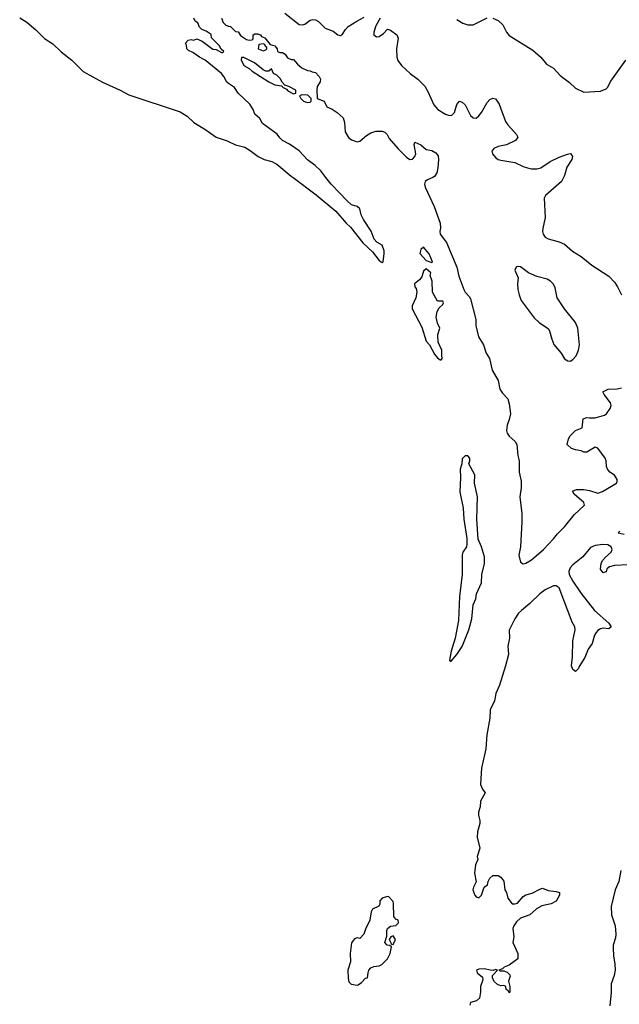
# Model space of a CAD drawing. Header units: inches. Extents: x 1678809 to 1859548, y 384609 to 522868.
# Tile 66 of 256: x 1738490 to 1742826, y 444022 to 451140. Entities that reach past the tile are written whole.
import ezdxf

# ---------------------------------------------------------------- set-up
doc = ezdxf.new("R2010")
doc.units = ezdxf.units.IN
doc.header["$MEASUREMENT"] = 0
for name, color, linetype in [('B7435', 7, 'Continuous'), ('B7444', 7, 'Continuous'), ('B7445', 7, 'Continuous')]:
    doc.layers.add(name, color=color, linetype=linetype)

msp = doc.modelspace()

# ---------------------------------------------------------------- linework, layer by layer
at = {"layer": 'B7435', "color": 5, "elevation": 140}
for points in [[(1738490, 451153.6), (1738541.4, 451121.4), (1738606.8, 451066.8), (1738670, 451004.9), (1738730, 450965.3), (1738790, 450908.9), (1738866.5, 450846.5), (1738950, 450764.9), (1739087.6, 450687.6), (1739217.1, 450630), (1739278, 450598), (1739650, 450474), (1739701.7, 450441.7), (1739750, 450397.6), (1739829.1, 450349.1), (1739910, 450291.8), (1739990, 450264.2), (1740000, 450259.5)], [(1740000, 450679.2), (1739987.5, 450687.5), (1739965.2, 450730), (1739949, 450750), (1739830, 450848), (1739790, 450868.7), (1739743.1, 450903.1), (1739710, 450918), (1739698, 450930), (1739695.3, 450955.3), (1739688, 450970), (1739707.3, 450992.7), (1739730, 450998), (1739750, 450992), (1739770, 451002), (1739810, 450984.7), (1739887.1, 450927.1), (1739910, 450924.7), (1739950, 450902), (1739958, 450902), (1739966, 450910), (1739947.3, 450927.3), (1739932.9, 450952.9), (1739878, 451010), (1739874, 451034), (1739838, 451058), (1739806, 451070), (1739790, 451086), (1739777.2, 451117.2), (1739758, 451130), (1739748, 451150)], [(1739950, 451152), (1739960.7, 451120.7), (1739980.7, 451100.7), (1740000, 451094.5)]]:
    msp.add_lwpolyline(points, dxfattribs=at)
at = {"layer": 'B7444', "color": 5}
for points, elevation in [([(1740466.5, 450000), (1740634.3, 449874.3), (1740776.7, 449756.7), (1740850, 449670.3), (1740881, 449641), (1740970, 449527.6), (1741041.8, 449461.8), (1741090, 449399.1), (1741110, 449384.9), (1741117, 449390), (1741125.7, 449450), (1741124.4, 449470), (1741110, 449509.3), (1741071.3, 449531.3), (1741053, 449553), (1741030.4, 449610.4), (1740975.3, 449695.3), (1740959.7, 449730), (1740950, 449774), (1740930, 449789), (1740890, 449801.2), (1740857.2, 449830), (1740742.7, 449950), (1740704.3, 450000)], 140), ([(1741477, 450000), (1741438, 449982), (1741422.8, 449970), (1741416.3, 449950), (1741422, 449930), (1741487.3, 449790), (1741530.7, 449670), (1741533.7, 449633.7), (1741526.8, 449610), (1741530.8, 449590), (1741577.1, 449530), (1741651.6, 449350), (1741664.9, 449284.9), (1741700.5, 449190), (1741710.4, 449170.4), (1741739.9, 449139.9), (1741750, 449122), (1741787.5, 448972.5), (1741788.2, 448930), (1741808.3, 448848.3), (1741842.8, 448790), (1741864, 448730), (1741887.7, 448690), (1741906, 448606), (1741950, 448532), (1741962.8, 448470), (1741981.1, 448441.1), (1742018.7, 448398.7), (1742030, 448362), (1742039.5, 448290), (1742030.4, 448250), (1742014.4, 448210), (1742010.4, 448170), (1742014.9, 448150), (1742028.2, 448130), (1742072.4, 448090), (1742084.9, 448070), (1742091.8, 447990), (1742101.1, 447950), (1742101.8, 447870), (1742115.4, 447804.6), (1742115.8, 447755.8), (1742105.2, 447690), (1742121.2, 447570), (1742121.8, 447510), (1742112, 447330), (1742100.3, 447270), (1742110, 447218.8), (1742130, 447206), (1742150, 447212.4), (1742190, 447235.3), (1742277.8, 447310), (1742350, 447386.8), (1742377.5, 447422.5), (1742430, 447472.7), (1742499.6, 447560.4), (1742573, 447630), (1742569.2, 447650), (1742498, 447710), (1742487.3, 447732.7), (1742515.3, 447744.7), (1742570, 447743), (1742610, 447736.4), (1742670, 447716.4), (1742703.7, 447730), (1742805.1, 447790), (1742810, 447798.8), (1742810, 447817), (1742790, 447847.8), (1742757.6, 447870), (1742739.6, 447890), (1742732.8, 447910), (1742731.1, 447950), (1742724.5, 447970), (1742670, 448042), (1742650, 448049), (1742590, 448014), (1742570, 448014), (1742550, 448024), (1742509.5, 448029.5), (1742480.9, 448040.9), (1742448.7, 448070), (1742459, 448110), (1742470, 448132), (1742510, 448171.3), (1742558, 448190), (1742565.2, 448254.8), (1742590, 448264.7), (1742610, 448261), (1742650, 448262.8), (1742718.6, 448281.4), (1742734, 448290), (1742759.3, 448330), (1742766, 448350), (1742761.2, 448370), (1742715.3, 448430), (1742706, 448450), (1742746, 448470), (1742810, 448470.8), (1742842, 448478)], 140), ([(1742422.9, 450000), (1742407.7, 449970), (1742293, 449870), (1742282.4, 449850), (1742288.7, 449710), (1742272.2, 449630), (1742270.4, 449610), (1742274.9, 449590), (1742289.1, 449569.1), (1742310, 449555.5), (1742390, 449534.9), (1742430, 449516.3), (1742486.6, 449466.6), (1742550, 449427.7), (1742625.8, 449365.8), (1742750, 449286.4), (1742790, 449242.4), (1742811.6, 449210), (1742841.5, 449150)], 160), ([(1742830, 447442), (1742818, 447430), (1742859.8, 447419.8)], 140), ([(1742890, 447199), (1742790, 447194), (1742755.5, 447184.5), (1742736, 447170), (1742730, 447148), (1742716.9, 447143.1), (1742710, 447142), (1742690, 447168), (1742694, 447210), (1742704, 447230), (1742725.4, 447254.6), (1742766, 447290), (1742774, 447310), (1742767, 447330), (1742742.7, 447342.7), (1742706.1, 447346.1), (1742650, 447338.8), (1742616.1, 447323.9), (1742562.3, 447257.7), (1742490, 447199.6), (1742470, 447178.4), (1742460.2, 447150), (1742463.8, 447130), (1742490, 447080.2), (1742550, 446991.8), (1742645.5, 446870), (1742750, 446777.3), (1742766, 446750), (1742750, 446737.2), (1742710, 446740.7), (1742690, 446736.2), (1742670, 446723.7), (1742658, 446710), (1742645.5, 446690), (1742628.4, 446631.6), (1742600.7, 446590), (1742577.3, 446530), (1742534.8, 446465.2), (1742530, 446448.7), (1742510, 446429), (1742490, 446442), (1742479, 446470), (1742486.3, 446533.7), (1742489.6, 446650), (1742507.3, 446730), (1742503.1, 446750), (1742484.4, 446784.4), (1742390, 447032.1), (1742370, 447047), (1742350, 447047.3), (1742290, 447017.8), (1742250, 446989.1), (1742179.3, 446920.7), (1742117.2, 446870), (1742097.2, 446850), (1742070.2, 446810), (1742030, 446726), (1742030.5, 446670), (1742019.1, 446610), (1742023.8, 446550), (1742003.7, 446470), (1741958.9, 446330), (1741933.4, 446270), (1741923.9, 446216.1), (1741893, 446150), (1741890.4, 446090), (1741866.7, 445970), (1741861.3, 445870), (1741830.3, 445730), (1741826.6, 445693.4), (1741822.8, 445610), (1741836.3, 445576.3), (1741854.8, 445550), (1741822.8, 445490), (1741819.1, 445450), (1741807.3, 445410), (1741806.8, 445390), (1741817.3, 445350), (1741817.3, 445330), (1741800.7, 445270), (1741798, 445230), (1741816, 445150), (1741798, 445090), (1741802, 445070), (1741786, 445030), (1741778, 444970), (1741791.3, 444908.7), (1741771.1, 444868.9), (1741766.8, 444850), (1741781, 444810), (1741790, 444798), (1741810, 444791.3), (1741828.7, 444810), (1741848, 444870), (1741873.6, 444886.4), (1741878, 444910), (1741890, 444934), (1741910, 444954), (1741950, 444954), (1741970, 444942), (1741990, 444912), (1741998.8, 444850), (1742010.4, 444830.4), (1742019.1, 444790), (1742050, 444747.3), (1742070, 444747.3), (1742090, 444754), (1742130, 444800.7), (1742150, 444814), (1742195.5, 444824.5), (1742250, 444854.8), (1742270, 444861), (1742310, 444846), (1742370, 444838.8), (1742394, 444830), (1742394, 444810), (1742370, 444768.7), (1742332.5, 444747.5), (1742266.6, 444733.4), (1742226.6, 444713.4), (1742178, 444670), (1742110, 444644.5), (1742082, 444618), (1742062, 444590), (1742056.3, 444570), (1742062.8, 444510), (1742056, 444470), (1742090.8, 444390), (1742091.3, 444350), (1742030, 444304), (1741992, 444290), (1741982, 444278), (1741954, 444270), (1741964.7, 444264.7), (1741990, 444264.7), (1742014.4, 444254.4), (1742034.4, 444234.4), (1742035.3, 444224.7), (1742024.7, 444190), (1742034, 444150), (1742034, 444110), (1742030, 444106), (1742022, 444122), (1742008.4, 444128.4), (1742006, 444150), (1741990, 444158), (1741970, 444155.3), (1741944.7, 444164.7), (1741924, 444184), (1741908, 444210), (1741908, 444230), (1741946, 444270), (1741930, 444273.2), (1741912.7, 444267.3), (1741891.6, 444268.4), (1741850, 444279.3), (1741810, 444277.2), (1741792, 444270), (1741798, 444250), (1741837.3, 444217.3), (1741839.8, 444200.2), (1741822.8, 444150), (1741822, 444110), (1741813.5, 444066.5), (1741793.7, 444046.3), (1741750, 444034), (1741745.1, 444014.9)], 140), ([(1742837.7, 444990), (1742822.1, 444910), (1742796.2, 444850), (1742766.3, 444730), (1742769.6, 444669.6), (1742795, 444590), (1742799.5, 444530), (1742797.4, 444502.6), (1742781.3, 444450), (1742780.5, 444430), (1742782.7, 444370), (1742793.6, 444313.6), (1742795.4, 444270), (1742788.3, 444230), (1742766.8, 444170), (1742766.5, 444110), (1742758, 444010)], 160)]:
    msp.add_lwpolyline(points, dxfattribs=dict(at, elevation=elevation))
for points, elevation in [([(1741410, 449495.3), (1741390, 449478), (1741384, 449450), (1741430, 449398.8), (1741470, 449384.7), (1741475.3, 449390), (1741450, 449448)], 140), ([(1741430, 449339.3), (1741410, 449322), (1741398.2, 449281.8), (1741380.8, 449259.2), (1741344.9, 449230), (1741346.8, 449210), (1741356.7, 449196.7), (1741361.6, 449170), (1741355.5, 449130), (1741327.9, 449072.1), (1741328, 449050), (1741396.9, 448916.9), (1741430, 448817.3), (1741454, 448790), (1741490, 448721), (1741510, 448696), (1741530, 448682), (1741538, 448682), (1741546, 448694), (1741542, 448702), (1741541.2, 448750), (1741515.1, 448810), (1741514.6, 448865.4), (1741528, 448910), (1741510, 448946), (1741502, 448990), (1741508, 449030), (1741522, 449058), (1741550, 449082), (1741553.6, 449093.6), (1741550, 449106), (1741510, 449106), (1741475.3, 449170), (1741473.2, 449250), (1741459, 449290), (1741464, 449310)], 140), ([(1742090, 449357), (1742078.8, 449350), (1742070.7, 449330), (1742094.4, 449274.4), (1742089.2, 449230), (1742091.4, 449190), (1742100.7, 449150), (1742116.5, 449110), (1742210, 448985.5), (1742249.1, 448949.1), (1742310, 448907.3), (1742321.6, 448890), (1742337.1, 448830), (1742353.1, 448793.1), (1742404.9, 448730), (1742430, 448688.2), (1742453, 448673), (1742470, 448672.7), (1742490, 448683.6), (1742514.5, 448710), (1742529.7, 448750), (1742538.5, 448790), (1742524.7, 448910), (1742509.6, 448950), (1742429.4, 449050), (1742377.2, 449130), (1742362, 449202), (1742348.7, 449228.7), (1742328, 449250), (1742304.7, 449264.7), (1742230, 449284.5), (1742190, 449300.9), (1742169, 449310), (1742110, 449352.7)], 160), ([(1741730, 447986), (1741710, 447986), (1741690, 447966), (1741686, 447930), (1741674, 447890), (1741677.6, 447830), (1741672.7, 447727.3), (1741696.5, 447610), (1741701.8, 447530), (1741723.1, 447390), (1741724.2, 447350), (1741720.3, 447330), (1741694.3, 447290), (1741688.2, 447271.8), (1741690.2, 447129.8), (1741669.7, 446970), (1741663.7, 446796.3), (1741639, 446670), (1741610, 446574.5), (1741597.1, 446510), (1741601.7, 446501.7), (1741610, 446501.7), (1741650, 446550.2), (1741690, 446609.1), (1741738, 446730), (1741759.3, 446810), (1741769.1, 446909.1), (1741787, 446953), (1741792.7, 446990), (1741829, 447070), (1741832.7, 447130), (1741851.3, 447210), (1741850, 447258), (1741829.1, 447329.1), (1741805.6, 447385.6), (1741795.1, 447530), (1741800.7, 447690), (1741779.5, 447790), (1741781.2, 447850), (1741738, 447930), (1741746, 447950), (1741746, 447970)], 140), ([(1741150, 444802), (1741110, 444789), (1741094.8, 444770), (1741093.4, 444746.6), (1741087.3, 444732.7), (1741041, 444710), (1741030.8, 444690), (1741021, 444630), (1740990, 444566), (1740978, 444530), (1740950, 444498), (1740930, 444502), (1740910, 444495.3), (1740890, 444466), (1740879.1, 444390), (1740882, 444330), (1740862, 444270), (1740864, 444210), (1740870, 444184.7), (1740887.3, 444167.3), (1740930, 444161), (1740938, 444162), (1740960.4, 444179.6), (1740990, 444212), (1741006, 444214), (1741008.7, 444248.7), (1741015.3, 444270), (1741030, 444284.7), (1741050, 444294.8), (1741090, 444301), (1741108, 444310), (1741148.7, 444350), (1741168.7, 444390), (1741178, 444438), (1741167.3, 444447.3), (1741146, 444450), (1741129.2, 444470), (1741145.2, 444514.8), (1741144.8, 444555.2), (1741150, 444571), (1741170, 444586), (1741210, 444592), (1741228, 444610), (1741226, 444630), (1741210, 444638), (1741196.4, 444656.4), (1741194, 444750), (1741190, 444766), (1741159, 444799)], 140), ([(1741190, 444518), (1741174, 444510), (1741162, 444490), (1741178, 444458), (1741190, 444454), (1741208, 444490)], 140)]:
    msp.add_lwpolyline(points, close=True, dxfattribs=dict(at, elevation=elevation))
at = {"layer": 'B7445', "color": 5}
for points, elevation in [([(1740407.5, 451187.5), (1740510, 451106.4), (1740536.5, 451103.5), (1740551.7, 451108.3), (1740590, 451135.8), (1740610, 451141.1), (1740630, 451138.3), (1740650, 451127.6), (1740699.2, 451079.2), (1740756.4, 451056.4), (1740790, 451030.4), (1740810, 451026), (1740825.1, 451034.9), (1740845.1, 451070), (1740865.1, 451090), (1740926.6, 451130), (1740980.7, 451159.3)], 160), ([(1741095.5, 451150), (1741065.3, 451094.7), (1741050.3, 451050), (1741050.5, 451030), (1741070, 451015.8), (1741090, 451019.5), (1741119.7, 451040.3), (1741150, 451071), (1741170, 451064.7), (1741216, 451030), (1741225.8, 451005.8), (1741215.5, 450930), (1741217.8, 450870), (1741225.2, 450845.2), (1741250, 450808.9), (1741314, 450750), (1741368.9, 450710), (1741419.2, 450659.2), (1741441.8, 450621.8), (1741485.6, 450525.6), (1741514, 450490), (1741570, 450456), (1741590, 450448.9), (1741611.9, 450448.1), (1741635.1, 450470), (1741650, 450526), (1741670, 450550.8), (1741690, 450544.9), (1741710, 450524.9), (1741750, 450448.4), (1741770, 450430.4), (1741790, 450428.7), (1741810, 450444.4), (1741830, 450470.4), (1741870, 450542), (1741890, 450563.8), (1741910, 450573), (1741930, 450567.3), (1741938.3, 450558.3), (1741956.4, 450530), (1742003.4, 450403.4), (1742019.6, 450379.6), (1742083, 450310), (1742092.4, 450290), (1742074.3, 450265.7), (1742010, 450235.1), (1741950, 450223), (1741917.3, 450210), (1741904.4, 450190), (1741908.5, 450170), (1741930, 450143.1), (1741950, 450128.9), (1741970, 450123.6), (1742070, 450108.8), (1742130, 450079.5), (1742161, 450070), (1742190, 450062.7), (1742230, 450061.7), (1742259.3, 450070), (1742324.9, 450115.1), (1742390, 450146.8), (1742450, 450168), (1742470, 450172.7), (1742476, 450170), (1742486, 450150), (1742481.3, 450130), (1742446.7, 450073.3), (1742430, 450014), (1742422.9, 450000)], 160), ([(1741650, 451142), (1741695.3, 451115.3), (1741730, 451102.8), (1741770, 451103), (1741870, 451153.4)], 180), ([(1741910, 451152.3), (1741950, 451134), (1741982.4, 451102.4), (1742010.2, 451050), (1742030, 451025.5), (1742201, 450921), (1742259.3, 450870), (1742298.5, 450818.5), (1742350.7, 450790), (1742397.1, 450737.1), (1742466.4, 450686.4), (1742510, 450644), (1742570, 450616), (1742690, 450624.4), (1742730, 450640.4), (1742740.7, 450650), (1742764.6, 450695.4), (1742872.6, 450847.4)], 180), ([(1740000, 451094.5), (1740014, 451090), (1740050, 451054), (1740070, 451052), (1740085.4, 451025.4), (1740130, 450998), (1740150, 450992), (1740170, 450994), (1740178, 451002), (1740178, 451030), (1740190, 451038), (1740210, 451038), (1740230, 451030.8), (1740239.6, 451019.6), (1740262, 451010), (1740302, 450962), (1740334, 450950), (1740352, 450930), (1740354, 450910), (1740370, 450902), (1740390, 450902), (1740410, 450892), (1740425.4, 450865.4), (1740452, 450852), (1740470, 450851.3), (1740498, 450818), (1740531.1, 450791.1), (1740570, 450772), (1740590, 450771.3), (1740603.6, 450763.6), (1740630, 450758), (1740656, 450730), (1740664.7, 450710), (1740662, 450690), (1740642, 450658), (1740638, 450630), (1740642, 450570), (1740690.6, 450550.6), (1740712, 450510), (1740750, 450494), (1740786, 450470), (1740830, 450431), (1740838, 450398), (1740842.8, 450330), (1740868.1, 450288.1), (1740890, 450271), (1740930, 450256), (1740950, 450261), (1740997.5, 450302.5), (1741030, 450322.8), (1741065.6, 450334.4), (1741110, 450334.8), (1741130, 450326), (1741146, 450310), (1741161.6, 450281.6), (1741225.7, 450205.7), (1741286.3, 450146.3), (1741310, 450130.4), (1741330, 450132.4), (1741346, 450150), (1741354, 450170), (1741343.1, 450236.9), (1741346, 450254), (1741390, 450234.8), (1741430, 450202.8), (1741470, 450193.4), (1741498.4, 450178.4), (1741515.8, 450155.8), (1741519.3, 450130), (1741514.4, 450070), (1741505.8, 450034.2), (1741490, 450006), (1741477, 450000)], 140), ([(1740704.3, 450000), (1740667.7, 450047.7), (1740626.3, 450086.3), (1740570, 450127), (1740511.3, 450191.3), (1740441, 450241), (1740390, 450266), (1740370, 450285.2), (1740351.8, 450311.8), (1740245.2, 450390), (1740225.6, 450425.6), (1740190, 450458), (1740179, 450490), (1740154, 450530), (1740069.5, 450609.5), (1740044, 450650), (1740000, 450679.2)], 140), ([(1740000, 450259.5), (1740050, 450236.2), (1740117.7, 450217.7), (1740155.5, 450195.5), (1740213.7, 450150), (1740258, 450130), (1740314.2, 450114.2), (1740350, 450096.9), (1740453.1, 450010), (1740466.5, 450000)], 140)]:
    msp.add_lwpolyline(points, dxfattribs=dict(at, elevation=elevation))
at = {"layer": 'B7445', "color": 5, "elevation": 140}
for points in [[(1740250, 450966), (1740218, 450962), (1740214, 450930), (1740250, 450914), (1740270, 450922), (1740278, 450930), (1740278, 450938), (1740267.3, 450947.3), (1740262, 450962)], [(1740110, 450868), (1740094, 450866), (1740092, 450850), (1740111.3, 450810), (1740150, 450786.8), (1740170, 450767.3), (1740292, 450690), (1740334, 450670), (1740382, 450662), (1740394, 450650), (1740418, 450638), (1740430, 450624.7), (1740470, 450604.7), (1740486, 450610), (1740486, 450630), (1740436.4, 450656.4), (1740406, 450666), (1740388, 450688), (1740374.6, 450714.6), (1740350, 450738), (1740326, 450750), (1740310, 450786), (1740292, 450768), (1740270, 450768), (1740250, 450778), (1740188.9, 450828.9)], [(1740530, 450598), (1740514, 450590), (1740522, 450570), (1740542, 450550), (1740570, 450541), (1740590, 450544.7), (1740598, 450550), (1740598, 450570), (1740573.6, 450593.6)]]:
    msp.add_lwpolyline(points, close=True, dxfattribs=at)

doc.saveas('drawing.dxf')
